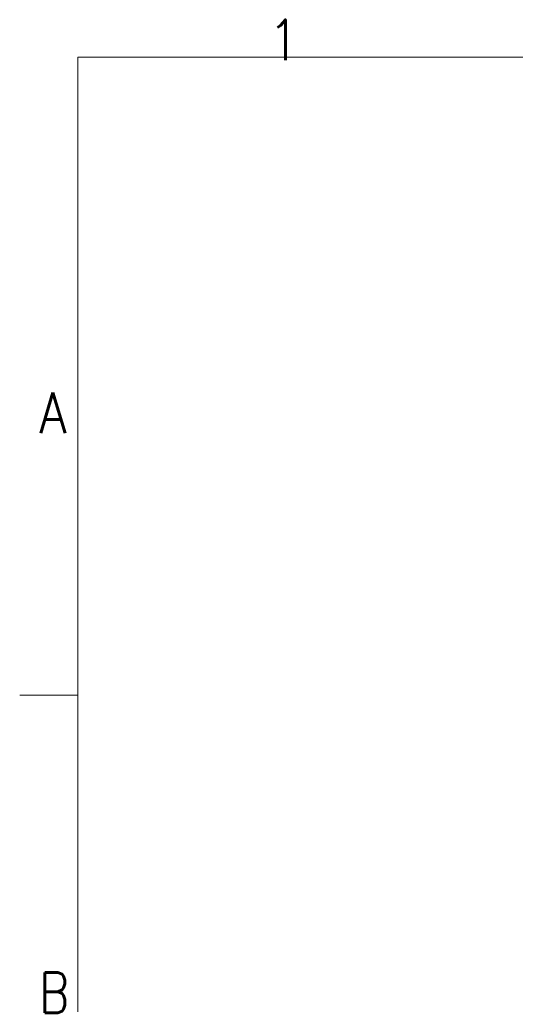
# Model space of a CAD drawing. Header units: inches. Extents: x 0 to 17820, y -10 to 12600.
# Tile 44 of 116: x 0 to 1281, y 10000 to 12547. Entities that reach past the tile are written whole.
import ezdxf

# ---------------------------------------------------------------- set-up
doc = ezdxf.new("R2010")
doc.units = ezdxf.units.IN
doc.layers.add('210', color=7, linetype='Continuous', true_color=0xffffff)
doc.layers.add('254', color=7, linetype='Continuous', true_color=0xffffff)
doc.styles.add('latin_extended', font='simplex.shx')
doc.dimstyles.get("Standard").update_dxf_attribs({"dimtxt": 0.18, "dimasz": 0.18, "dimexe": 0.18, "dimexo": 0.0625, "dimgap": 0.09, "dimtad": 0, "dimtih": 1, "dimtoh": 1, "dimdec": 4, "dimzin": 0, "dimdsep": 46, "dimtxsty": 'Standard', "dimcen": 0.09, "dimadec": 0, "dimazin": 0, "dimtfac": 1, "dimtdec": 4, "dimtofl": 0, "dimtmove": 0, "dimatfit": 3, "dimfxl": 1, "dimtolj": 1, "dimtzin": 0, "dimarcsym": 0})

# ---------------------------------------------------------------- blocks, each defined once
blk = doc.blocks.new('_U9')
at = {"layer": '254', "color": 3, "linetype": 'Continuous', "lineweight": 13, "transparency": 16777216}
for p, q in [((6468.6, 10266.6), (6468.6, 6950.6)), ((761.1, 8418.6), (761.1, 6950.6)), ((6363.6, 6980.6), (866.1, 6980.6))]:
    blk.add_line(p, q, dxfattribs=at)
at = {"layer": '254', "color": 3, "transparency": 16777216}
for points in [[(866.1, 6998.1), (866.1, 6963.1), (761.1, 6980.6)], [(6363.6, 6963.1), (6363.6, 6998.1), (6468.6, 6980.6)]]:
    blk.add_solid(points, dxfattribs=at)
at = {"layer": 'Defpoints', "color": 0, "transparency": 16777216}
for p in [(6468.6, 10296.6), (761.1, 8448.6), (761.1, 6980.6)]:
    blk.add_point(p, dxfattribs=at)
at = {"layer": '254', "color": 2, "lineweight": 13, "transparency": 16777216, "insert": (3429.8, 7138.1), "char_height": 105, "attachment_point": 1, "style": 'latin_extended'}
blk.add_mtext('\\A1;5707', dxfattribs=at)

msp = doc.modelspace()

# ---------------------------------------------------------------- linework, layer by layer
at = {"layer": '210', "color": 7, "linetype": 'Continuous', "lineweight": 18}
for p, q in [((150, 150), (150, 12450)), ((150, 12450), (17670, 12450)), ((150, 10800), (0, 10800))]:
    msp.add_line(p, q, dxfattribs=at)

# ---------------------------------------------------------------- texts
at = {"layer": '210', "color": 211, "linetype": 'Continuous', "lineweight": 18, "char_height": 105, "attachment_point": 7, "line_spacing_factor": 0.963855, "style": 'latin_extended'}
for s, insert in [('\\W0.9188;1', (641.496, 12441.977)), ('\\W0.8818;A', (50.332, 11477.733)), ('\\W0.8203;B', (50.332, 9977.733))]:
    msp.add_mtext(s, dxfattribs=dict(at, insert=insert))

# ---------------------------------------------------------------- dimensions: what is measured, and where the dimension line sits
at = {"layer": '254', "color": 2, "linetype": 'Continuous', "lineweight": 13}
dim = msp.add_linear_dim(base=(761.0897, 6980.64919), p1=(6468.58969, 10296.58971), p2=(761.0897, 8448.64919), dimstyle='Standard', override={"dimscale": 30, "dimtxt": 3.5, "dimasz": 3.5, "dimexe": 1, "dimexo": 1, "dimgap": 1.75, "dimtad": 1, "dimtih": 1, "dimtoh": 0, "dimdec": 0, "dimlfac": 1, "dimzin": 8, "dimdsep": 46, "dimlunit": 2, "dimtxsty": 'latin_extended', "dimsah": 1, "dimse1": 0, "dimse2": 0, "dimsd1": 0, "dimsd2": 0, "dimclrd": 3, "dimclre": 3, "dimclrt": 2, "dimtol": 0, "dimtm": -0.1, "dimtfac": 0.714286, "dimtdec": 3, "dimtofl": 1, "dimtmove": 0, "dimtzin": 8, "dimlwd": 13, "dimlwe": 13}, dxfattribs=at)
dim.commit()
dim.dimension.update_dxf_attribs({"geometry": '_U9', "text_midpoint": (3614.83969, 6980.64919), "dimtype": 160})

doc.saveas('drawing.dxf')
